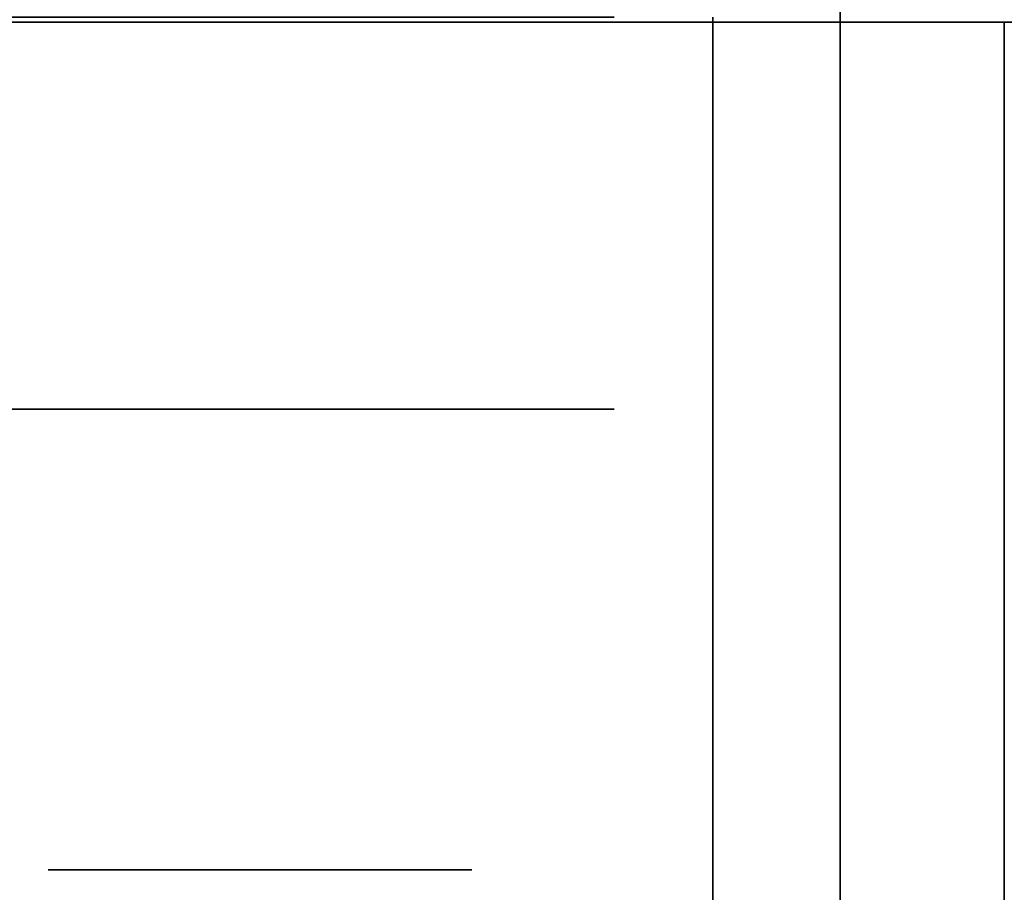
# Model space of a CAD drawing. Extents: x -1299 to -1246.9, y 2743.7 to 2747.9.
# Tile 202 of 256: x -1265.0293 to -1264.9921, y 2746.6876 to 2746.7205. Entities that reach past the tile are written whole.
import ezdxf

# ---------------------------------------------------------------- set-up
doc = ezdxf.new("R2010")
doc.units = 0
doc.header["$LTSCALE"] = 150
doc.header["$MEASUREMENT"] = 0
doc.layers.add('3DFACE_BOLT', color=7, linetype='CONTINUOUS')
doc.layers.add('3DFACE_SHAPE', color=7, linetype='CONTINUOUS')

msp = doc.modelspace()

# ---------------------------------------------------------------- linework, layer by layer
at = {"layer": '3DFACE_BOLT', "color": 1}
for points, invisible_edges in [([(-1265.028219, 2746.738449, 0.138), (-1265.027827, 2746.738449, 0.135528), (-1265.028219, 2746.688449, 0.138)], 14), ([(-1265.028219, 2746.688449, 0.138), (-1265.027827, 2746.738449, 0.135528), (-1265.027827, 2746.688449, 0.135528)], 3), ([(-1265.027827, 2746.738449, 0.140472), (-1265.028219, 2746.738449, 0.138), (-1265.027827, 2746.688449, 0.140472)], 14), ([(-1265.027827, 2746.688449, 0.140472), (-1265.028219, 2746.738449, 0.138), (-1265.028219, 2746.688449, 0.138)], 3), ([(-1265.028219, 2746.738449, 0.068), (-1265.027827, 2746.738449, 0.065528), (-1265.028219, 2746.688449, 0.068)], 14), ([(-1265.028219, 2746.688449, 0.068), (-1265.027827, 2746.738449, 0.065528), (-1265.027827, 2746.688449, 0.065528)], 3), ([(-1265.027827, 2746.738449, 0.070472), (-1265.028219, 2746.738449, 0.068), (-1265.027827, 2746.688449, 0.070472)], 14), ([(-1265.027827, 2746.688449, 0.070472), (-1265.028219, 2746.738449, 0.068), (-1265.028219, 2746.688449, 0.068)], 3), ([(-1265.027827, 2746.738449, 0.135528), (-1265.026691, 2746.738449, 0.133298), (-1265.027827, 2746.688449, 0.135528)], 14), ([(-1265.027827, 2746.688449, 0.135528), (-1265.026691, 2746.738449, 0.133298), (-1265.026691, 2746.688449, 0.133298)], 3), ([(-1265.026691, 2746.738449, 0.142702), (-1265.027827, 2746.738449, 0.140472), (-1265.026691, 2746.688449, 0.142702)], 14), ([(-1265.026691, 2746.688449, 0.142702), (-1265.027827, 2746.738449, 0.140472), (-1265.027827, 2746.688449, 0.140472)], 3), ([(-1265.027827, 2746.738449, 0.065528), (-1265.026691, 2746.738449, 0.063298), (-1265.027827, 2746.688449, 0.065528)], 14), ([(-1265.027827, 2746.688449, 0.065528), (-1265.026691, 2746.738449, 0.063298), (-1265.026691, 2746.688449, 0.063298)], 3), ([(-1265.026691, 2746.738449, 0.072702), (-1265.027827, 2746.738449, 0.070472), (-1265.026691, 2746.688449, 0.072702)], 14), ([(-1265.026691, 2746.688449, 0.072702), (-1265.027827, 2746.738449, 0.070472), (-1265.027827, 2746.688449, 0.070472)], 3), ([(-1265.026691, 2746.738449, 0.133298), (-1265.024921, 2746.738449, 0.131528), (-1265.026691, 2746.688449, 0.133298)], 14), ([(-1265.026691, 2746.688449, 0.133298), (-1265.024921, 2746.738449, 0.131528), (-1265.024921, 2746.688449, 0.131528)], 3), ([(-1265.024921, 2746.738449, 0.144472), (-1265.026691, 2746.738449, 0.142702), (-1265.024921, 2746.688449, 0.144472)], 14), ([(-1265.024921, 2746.688449, 0.144472), (-1265.026691, 2746.738449, 0.142702), (-1265.026691, 2746.688449, 0.142702)], 3), ([(-1265.026691, 2746.738449, 0.063298), (-1265.024921, 2746.738449, 0.061528), (-1265.026691, 2746.688449, 0.063298)], 14), ([(-1265.026691, 2746.688449, 0.063298), (-1265.024921, 2746.738449, 0.061528), (-1265.024921, 2746.688449, 0.061528)], 3), ([(-1265.024921, 2746.738449, 0.074472), (-1265.026691, 2746.738449, 0.072702), (-1265.024921, 2746.688449, 0.074472)], 14), ([(-1265.024921, 2746.688449, 0.074472), (-1265.026691, 2746.738449, 0.072702), (-1265.026691, 2746.688449, 0.072702)], 3), ([(-1265.024921, 2746.738449, 0.131528), (-1265.022691, 2746.738449, 0.130392), (-1265.024921, 2746.688449, 0.131528)], 14), ([(-1265.024921, 2746.688449, 0.131528), (-1265.022691, 2746.738449, 0.130392), (-1265.022691, 2746.688449, 0.130392)], 3), ([(-1265.022691, 2746.738449, 0.145608), (-1265.024921, 2746.738449, 0.144472), (-1265.022691, 2746.688449, 0.145608)], 14), ([(-1265.022691, 2746.688449, 0.145608), (-1265.024921, 2746.738449, 0.144472), (-1265.024921, 2746.688449, 0.144472)], 3), ([(-1265.024921, 2746.738449, 0.061528), (-1265.022691, 2746.738449, 0.060392), (-1265.024921, 2746.688449, 0.061528)], 14), ([(-1265.024921, 2746.688449, 0.061528), (-1265.022691, 2746.738449, 0.060392), (-1265.022691, 2746.688449, 0.060392)], 3), ([(-1265.022691, 2746.738449, 0.075608), (-1265.024921, 2746.738449, 0.074472), (-1265.022691, 2746.688449, 0.075608)], 14), ([(-1265.022691, 2746.688449, 0.075608), (-1265.024921, 2746.738449, 0.074472), (-1265.024921, 2746.688449, 0.074472)], 3), ([(-1265.022691, 2746.738449, 0.130392), (-1265.020219, 2746.738449, 0.13), (-1265.022691, 2746.688449, 0.130392)], 14), ([(-1265.022691, 2746.688449, 0.130392), (-1265.020219, 2746.738449, 0.13), (-1265.020219, 2746.688449, 0.13)], 3), ([(-1265.020219, 2746.738449, 0.146), (-1265.022691, 2746.738449, 0.145608), (-1265.020219, 2746.688449, 0.146)], 14), ([(-1265.020219, 2746.688449, 0.146), (-1265.022691, 2746.738449, 0.145608), (-1265.022691, 2746.688449, 0.145608)], 3), ([(-1265.022691, 2746.738449, 0.060392), (-1265.020219, 2746.738449, 0.06), (-1265.022691, 2746.688449, 0.060392)], 14), ([(-1265.022691, 2746.688449, 0.060392), (-1265.020219, 2746.738449, 0.06), (-1265.020219, 2746.688449, 0.06)], 3), ([(-1265.020219, 2746.738449, 0.076), (-1265.022691, 2746.738449, 0.075608), (-1265.020219, 2746.688449, 0.076)], 14), ([(-1265.020219, 2746.688449, 0.076), (-1265.022691, 2746.738449, 0.075608), (-1265.022691, 2746.688449, 0.075608)], 3), ([(-1265.020219, 2746.738449, 0.13), (-1265.017747, 2746.738449, 0.130392), (-1265.020219, 2746.688449, 0.13)], 14), ([(-1265.020219, 2746.688449, 0.13), (-1265.017747, 2746.738449, 0.130392), (-1265.017747, 2746.688449, 0.130392)], 3), ([(-1265.017747, 2746.738449, 0.145608), (-1265.020219, 2746.738449, 0.146), (-1265.017747, 2746.688449, 0.145608)], 14), ([(-1265.017747, 2746.688449, 0.145608), (-1265.020219, 2746.738449, 0.146), (-1265.020219, 2746.688449, 0.146)], 3), ([(-1265.020219, 2746.738449, 0.06), (-1265.017747, 2746.738449, 0.060392), (-1265.020219, 2746.688449, 0.06)], 14), ([(-1265.020219, 2746.688449, 0.06), (-1265.017747, 2746.738449, 0.060392), (-1265.017747, 2746.688449, 0.060392)], 3), ([(-1265.017747, 2746.738449, 0.075608), (-1265.020219, 2746.738449, 0.076), (-1265.017747, 2746.688449, 0.075608)], 14), ([(-1265.017747, 2746.688449, 0.075608), (-1265.020219, 2746.738449, 0.076), (-1265.020219, 2746.688449, 0.076)], 3), ([(-1265.017747, 2746.738449, 0.130392), (-1265.015516, 2746.738449, 0.131528), (-1265.017747, 2746.688449, 0.130392)], 14), ([(-1265.017747, 2746.688449, 0.130392), (-1265.015516, 2746.738449, 0.131528), (-1265.015516, 2746.688449, 0.131528)], 3), ([(-1265.015516, 2746.738449, 0.144472), (-1265.017747, 2746.738449, 0.145608), (-1265.015516, 2746.688449, 0.144472)], 14), ([(-1265.015516, 2746.688449, 0.144472), (-1265.017747, 2746.738449, 0.145608), (-1265.017747, 2746.688449, 0.145608)], 3), ([(-1265.017747, 2746.738449, 0.060392), (-1265.015516, 2746.738449, 0.061528), (-1265.017747, 2746.688449, 0.060392)], 14), ([(-1265.017747, 2746.688449, 0.060392), (-1265.015516, 2746.738449, 0.061528), (-1265.015516, 2746.688449, 0.061528)], 3), ([(-1265.015516, 2746.738449, 0.074472), (-1265.017747, 2746.738449, 0.075608), (-1265.015516, 2746.688449, 0.074472)], 14), ([(-1265.015516, 2746.688449, 0.074472), (-1265.017747, 2746.738449, 0.075608), (-1265.017747, 2746.688449, 0.075608)], 3), ([(-1265.015516, 2746.738449, 0.131528), (-1265.013747, 2746.738449, 0.133298), (-1265.015516, 2746.688449, 0.131528)], 14), ([(-1265.015516, 2746.688449, 0.131528), (-1265.013747, 2746.738449, 0.133298), (-1265.013747, 2746.688449, 0.133298)], 3), ([(-1265.013747, 2746.738449, 0.142702), (-1265.015516, 2746.738449, 0.144472), (-1265.013747, 2746.688449, 0.142702)], 14), ([(-1265.013747, 2746.688449, 0.142702), (-1265.015516, 2746.738449, 0.144472), (-1265.015516, 2746.688449, 0.144472)], 3), ([(-1265.015516, 2746.738449, 0.061528), (-1265.013747, 2746.738449, 0.063298), (-1265.015516, 2746.688449, 0.061528)], 14), ([(-1265.015516, 2746.688449, 0.061528), (-1265.013747, 2746.738449, 0.063298), (-1265.013747, 2746.688449, 0.063298)], 3), ([(-1265.013747, 2746.738449, 0.072702), (-1265.015516, 2746.738449, 0.074472), (-1265.013747, 2746.688449, 0.072702)], 14), ([(-1265.013747, 2746.688449, 0.072702), (-1265.015516, 2746.738449, 0.074472), (-1265.015516, 2746.688449, 0.074472)], 3), ([(-1265.013747, 2746.738449, 0.133298), (-1265.01261, 2746.738449, 0.135528), (-1265.013747, 2746.688449, 0.133298)], 14), ([(-1265.013747, 2746.688449, 0.133298), (-1265.01261, 2746.738449, 0.135528), (-1265.01261, 2746.688449, 0.135528)], 3), ([(-1265.01261, 2746.738449, 0.140472), (-1265.013747, 2746.738449, 0.142702), (-1265.01261, 2746.688449, 0.140472)], 14), ([(-1265.01261, 2746.688449, 0.140472), (-1265.013747, 2746.738449, 0.142702), (-1265.013747, 2746.688449, 0.142702)], 3), ([(-1265.013747, 2746.738449, 0.063298), (-1265.01261, 2746.738449, 0.065528), (-1265.013747, 2746.688449, 0.063298)], 14), ([(-1265.013747, 2746.688449, 0.063298), (-1265.01261, 2746.738449, 0.065528), (-1265.01261, 2746.688449, 0.065528)], 3), ([(-1265.01261, 2746.738449, 0.070472), (-1265.013747, 2746.738449, 0.072702), (-1265.01261, 2746.688449, 0.070472)], 14), ([(-1265.01261, 2746.688449, 0.070472), (-1265.013747, 2746.738449, 0.072702), (-1265.013747, 2746.688449, 0.072702)], 3), ([(-1265.01261, 2746.738449, 0.135528), (-1265.012219, 2746.738449, 0.138), (-1265.01261, 2746.688449, 0.135528)], 14), ([(-1265.01261, 2746.688449, 0.135528), (-1265.012219, 2746.738449, 0.138), (-1265.012219, 2746.688449, 0.138)], 3), ([(-1265.012219, 2746.738449, 0.138), (-1265.01261, 2746.738449, 0.140472), (-1265.012219, 2746.688449, 0.138)], 14), ([(-1265.012219, 2746.688449, 0.138), (-1265.01261, 2746.738449, 0.140472), (-1265.01261, 2746.688449, 0.140472)], 3), ([(-1265.01261, 2746.738449, 0.065528), (-1265.012219, 2746.738449, 0.068), (-1265.01261, 2746.688449, 0.065528)], 14), ([(-1265.01261, 2746.688449, 0.065528), (-1265.012219, 2746.738449, 0.068), (-1265.012219, 2746.688449, 0.068)], 3), ([(-1265.012219, 2746.738449, 0.068), (-1265.01261, 2746.738449, 0.070472), (-1265.012219, 2746.688449, 0.068)], 14), ([(-1265.012219, 2746.688449, 0.068), (-1265.01261, 2746.738449, 0.070472), (-1265.01261, 2746.688449, 0.070472)], 3), ([(-1265.033594, 2746.720649, 0.138), (-1265.026906, 2746.720649, 0.126417), (-1265.033594, 2746.705849, 0.138)], 14), ([(-1265.033594, 2746.705849, 0.138), (-1265.026906, 2746.720649, 0.126417), (-1265.026906, 2746.705849, 0.126417)], 3), ([(-1265.026906, 2746.720649, 0.149583), (-1265.033594, 2746.720649, 0.138), (-1265.026906, 2746.705849, 0.149583)], 14), ([(-1265.026906, 2746.705849, 0.149583), (-1265.033594, 2746.720649, 0.138), (-1265.033594, 2746.705849, 0.138)], 3), ([(-1265.033594, 2746.720649, 0.068), (-1265.026906, 2746.720649, 0.056417), (-1265.033594, 2746.705849, 0.068)], 14), ([(-1265.033594, 2746.705849, 0.068), (-1265.026906, 2746.720649, 0.056417), (-1265.026906, 2746.705849, 0.056417)], 3), ([(-1265.026906, 2746.720649, 0.079583), (-1265.033594, 2746.720649, 0.068), (-1265.026906, 2746.705849, 0.079583)], 14), ([(-1265.026906, 2746.705849, 0.079583), (-1265.033594, 2746.720649, 0.068), (-1265.033594, 2746.705849, 0.068)], 3), ([(-1265.026906, 2746.720649, 0.126417), (-1265.013531, 2746.720649, 0.126417), (-1265.026906, 2746.705849, 0.126417)], 14), ([(-1265.026906, 2746.705849, 0.126417), (-1265.013531, 2746.720649, 0.126417), (-1265.013531, 2746.705849, 0.126417)], 3), ([(-1265.013531, 2746.720649, 0.149583), (-1265.026906, 2746.720649, 0.149583), (-1265.013531, 2746.705849, 0.149583)], 14), ([(-1265.013531, 2746.705849, 0.149583), (-1265.026906, 2746.720649, 0.149583), (-1265.026906, 2746.705849, 0.149583)], 3), ([(-1265.026906, 2746.720649, 0.056417), (-1265.013531, 2746.720649, 0.056417), (-1265.026906, 2746.705849, 0.056417)], 14), ([(-1265.026906, 2746.705849, 0.056417), (-1265.013531, 2746.720649, 0.056417), (-1265.013531, 2746.705849, 0.056417)], 3), ([(-1265.013531, 2746.720649, 0.079583), (-1265.026906, 2746.720649, 0.079583), (-1265.013531, 2746.705849, 0.079583)], 14), ([(-1265.013531, 2746.705849, 0.079583), (-1265.026906, 2746.720649, 0.079583), (-1265.026906, 2746.705849, 0.079583)], 3), ([(-1265.013531, 2746.720649, 0.126417), (-1265.006844, 2746.720649, 0.138), (-1265.013531, 2746.705849, 0.126417)], 14), ([(-1265.013531, 2746.705849, 0.126417), (-1265.006844, 2746.720649, 0.138), (-1265.006844, 2746.705849, 0.138)], 3), ([(-1265.006844, 2746.720649, 0.138), (-1265.013531, 2746.720649, 0.149583), (-1265.006844, 2746.705849, 0.138)], 14), ([(-1265.006844, 2746.705849, 0.138), (-1265.013531, 2746.720649, 0.149583), (-1265.013531, 2746.705849, 0.149583)], 3), ([(-1265.013531, 2746.720649, 0.056417), (-1265.006844, 2746.720649, 0.068), (-1265.013531, 2746.705849, 0.056417)], 14), ([(-1265.013531, 2746.705849, 0.056417), (-1265.006844, 2746.720649, 0.068), (-1265.006844, 2746.705849, 0.068)], 3), ([(-1265.006844, 2746.720649, 0.068), (-1265.013531, 2746.720649, 0.079583), (-1265.006844, 2746.705849, 0.068)], 14), ([(-1265.006844, 2746.705849, 0.068), (-1265.013531, 2746.720649, 0.079583), (-1265.013531, 2746.705849, 0.079583)], 3), ([(-1265.033594, 2746.705849, 0.138), (-1265.026906, 2746.705849, 0.126417), (-1265.026906, 2746.705849, 0.149583)], 2), ([(-1265.033594, 2746.705849, 0.068), (-1265.026906, 2746.705849, 0.056417), (-1265.026906, 2746.705849, 0.079583)], 2), ([(-1265.026906, 2746.705849, 0.126417), (-1265.013531, 2746.705849, 0.126417), (-1265.026906, 2746.705849, 0.149583)], 14), ([(-1265.026906, 2746.705849, 0.149583), (-1265.013531, 2746.705849, 0.126417), (-1265.013531, 2746.705849, 0.149583)], 3), ([(-1265.026906, 2746.705849, 0.056417), (-1265.013531, 2746.705849, 0.056417), (-1265.026906, 2746.705849, 0.079583)], 14), ([(-1265.026906, 2746.705849, 0.079583), (-1265.013531, 2746.705849, 0.056417), (-1265.013531, 2746.705849, 0.079583)], 3), ([(-1265.013531, 2746.705849, 0.126417), (-1265.006844, 2746.705849, 0.138), (-1265.013531, 2746.705849, 0.149583)], 12), ([(-1265.013531, 2746.705849, 0.056417), (-1265.006844, 2746.705849, 0.068), (-1265.013531, 2746.705849, 0.079583)], 12), ([(-1265.028219, 2746.688449, 0.138), (-1265.027827, 2746.688449, 0.135528), (-1265.027827, 2746.688449, 0.140472)], 2), ([(-1265.028219, 2746.688449, 0.068), (-1265.027827, 2746.688449, 0.065528), (-1265.027827, 2746.688449, 0.070472)], 2), ([(-1265.027827, 2746.688449, 0.135528), (-1265.026691, 2746.688449, 0.133298), (-1265.027827, 2746.688449, 0.140472)], 14), ([(-1265.027827, 2746.688449, 0.140472), (-1265.026691, 2746.688449, 0.133298), (-1265.026691, 2746.688449, 0.142702)], 3), ([(-1265.027827, 2746.688449, 0.065528), (-1265.026691, 2746.688449, 0.063298), (-1265.027827, 2746.688449, 0.070472)], 14), ([(-1265.027827, 2746.688449, 0.070472), (-1265.026691, 2746.688449, 0.063298), (-1265.026691, 2746.688449, 0.072702)], 3), ([(-1265.026691, 2746.688449, 0.133298), (-1265.024921, 2746.688449, 0.131528), (-1265.026691, 2746.688449, 0.142702)], 14), ([(-1265.026691, 2746.688449, 0.142702), (-1265.024921, 2746.688449, 0.131528), (-1265.024921, 2746.688449, 0.144472)], 3), ([(-1265.026691, 2746.688449, 0.063298), (-1265.024921, 2746.688449, 0.061528), (-1265.026691, 2746.688449, 0.072702)], 14), ([(-1265.026691, 2746.688449, 0.072702), (-1265.024921, 2746.688449, 0.061528), (-1265.024921, 2746.688449, 0.074472)], 3), ([(-1265.024921, 2746.688449, 0.131528), (-1265.022691, 2746.688449, 0.130392), (-1265.024921, 2746.688449, 0.144472)], 14), ([(-1265.024921, 2746.688449, 0.144472), (-1265.022691, 2746.688449, 0.130392), (-1265.022691, 2746.688449, 0.145608)], 3), ([(-1265.024921, 2746.688449, 0.061528), (-1265.022691, 2746.688449, 0.060392), (-1265.024921, 2746.688449, 0.074472)], 14), ([(-1265.024921, 2746.688449, 0.074472), (-1265.022691, 2746.688449, 0.060392), (-1265.022691, 2746.688449, 0.075608)], 3), ([(-1265.022691, 2746.688449, 0.130392), (-1265.020219, 2746.688449, 0.13), (-1265.022691, 2746.688449, 0.145608)], 14), ([(-1265.022691, 2746.688449, 0.145608), (-1265.020219, 2746.688449, 0.13), (-1265.020219, 2746.688449, 0.146)], 3), ([(-1265.022691, 2746.688449, 0.060392), (-1265.020219, 2746.688449, 0.06), (-1265.022691, 2746.688449, 0.075608)], 14), ([(-1265.022691, 2746.688449, 0.075608), (-1265.020219, 2746.688449, 0.06), (-1265.020219, 2746.688449, 0.076)], 3), ([(-1265.020219, 2746.688449, 0.13), (-1265.017747, 2746.688449, 0.130392), (-1265.020219, 2746.688449, 0.146)], 14), ([(-1265.020219, 2746.688449, 0.146), (-1265.017747, 2746.688449, 0.130392), (-1265.017747, 2746.688449, 0.145608)], 3), ([(-1265.020219, 2746.688449, 0.06), (-1265.017747, 2746.688449, 0.060392), (-1265.020219, 2746.688449, 0.076)], 14), ([(-1265.020219, 2746.688449, 0.076), (-1265.017747, 2746.688449, 0.060392), (-1265.017747, 2746.688449, 0.075608)], 3), ([(-1265.017747, 2746.688449, 0.130392), (-1265.015516, 2746.688449, 0.131528), (-1265.017747, 2746.688449, 0.145608)], 14), ([(-1265.017747, 2746.688449, 0.145608), (-1265.015516, 2746.688449, 0.131528), (-1265.015516, 2746.688449, 0.144472)], 3), ([(-1265.017747, 2746.688449, 0.060392), (-1265.015516, 2746.688449, 0.061528), (-1265.017747, 2746.688449, 0.075608)], 14), ([(-1265.017747, 2746.688449, 0.075608), (-1265.015516, 2746.688449, 0.061528), (-1265.015516, 2746.688449, 0.074472)], 3), ([(-1265.015516, 2746.688449, 0.131528), (-1265.013747, 2746.688449, 0.133298), (-1265.015516, 2746.688449, 0.144472)], 14), ([(-1265.015516, 2746.688449, 0.144472), (-1265.013747, 2746.688449, 0.133298), (-1265.013747, 2746.688449, 0.142702)], 3), ([(-1265.015516, 2746.688449, 0.061528), (-1265.013747, 2746.688449, 0.063298), (-1265.015516, 2746.688449, 0.074472)], 14), ([(-1265.015516, 2746.688449, 0.074472), (-1265.013747, 2746.688449, 0.063298), (-1265.013747, 2746.688449, 0.072702)], 3), ([(-1265.013747, 2746.688449, 0.133298), (-1265.01261, 2746.688449, 0.135528), (-1265.013747, 2746.688449, 0.142702)], 14), ([(-1265.013747, 2746.688449, 0.142702), (-1265.01261, 2746.688449, 0.135528), (-1265.01261, 2746.688449, 0.140472)], 3), ([(-1265.013747, 2746.688449, 0.063298), (-1265.01261, 2746.688449, 0.065528), (-1265.013747, 2746.688449, 0.072702)], 14), ([(-1265.013747, 2746.688449, 0.072702), (-1265.01261, 2746.688449, 0.065528), (-1265.01261, 2746.688449, 0.070472)], 3), ([(-1265.01261, 2746.688449, 0.135528), (-1265.012219, 2746.688449, 0.138), (-1265.01261, 2746.688449, 0.140472)], 12), ([(-1265.01261, 2746.688449, 0.065528), (-1265.012219, 2746.688449, 0.068), (-1265.01261, 2746.688449, 0.070472)], 12)]:
    msp.add_3dface(points, dxfattribs=dict(at, invisible_edges=invisible_edges))
at = {"layer": '3DFACE_SHAPE', "color": 13}
for points, invisible_edges in [([(-1264.998319, 2746.674449, 0.033), (-1265.003119, 2746.720649, 0.033), (-1264.998319, 2746.725449, 0.033)], 3), ([(-1265.003119, 2746.720649, 0.173), (-1264.998319, 2746.674449, 0.173), (-1264.998319, 2746.725449, 0.173)], 13), ([(-1264.998319, 2746.708949, 0.068), (-1264.998319, 2746.706459, 0.06199), (-1264.998319, 2746.725449, 0.068)], 14), ([(-1264.998319, 2746.706459, 0.06199), (-1264.998319, 2746.700449, 0.0595), (-1264.998319, 2746.725449, 0.068)], 14), ([(-1264.998319, 2746.725449, 0.068), (-1264.998319, 2746.700449, 0.0595), (-1264.998319, 2746.725449, 0.033)], 15), ([(-1264.998319, 2746.700449, 0.0595), (-1264.998319, 2746.694438, 0.06199), (-1264.998319, 2746.725449, 0.033)], 14), ([(-1264.998319, 2746.725449, 0.033), (-1264.998319, 2746.694438, 0.06199), (-1264.998319, 2746.674449, 0.033)], 3), ([(-1264.998319, 2746.674449, 0.173), (-1264.998319, 2746.706459, 0.14401), (-1264.998319, 2746.725449, 0.173)], 3), ([(-1264.998319, 2746.725449, 0.173), (-1264.998319, 2746.706459, 0.14401), (-1264.998319, 2746.725449, 0.138)], 3), ([(-1264.998319, 2746.706459, 0.14401), (-1264.998319, 2746.708949, 0.138), (-1264.998319, 2746.725449, 0.138)], 14), ([(-1264.998319, 2746.708949, 0.068), (-1264.998319, 2746.725449, 0.068), (-1264.998319, 2746.706459, 0.13199)], 15), ([(-1264.998319, 2746.706459, 0.13199), (-1264.998319, 2746.725449, 0.068), (-1264.998319, 2746.708949, 0.138)], 3), ([(-1264.998319, 2746.725449, 0.068), (-1264.998319, 2746.725449, 0.138), (-1264.998319, 2746.708949, 0.138)], 14), ([(-1265.003119, 2746.700449, 0.033), (-1265.003119, 2746.706459, 0.06199), (-1265.003119, 2746.720649, 0.033)], 15), ([(-1265.003119, 2746.706459, 0.06199), (-1265.003119, 2746.708949, 0.068), (-1265.003119, 2746.720649, 0.033)], 14), ([(-1265.003119, 2746.720649, 0.033), (-1265.003119, 2746.708949, 0.068), (-1265.003119, 2746.720649, 0.173)], 3), ([(-1265.003119, 2746.708949, 0.068), (-1265.003119, 2746.706459, 0.07401), (-1265.003119, 2746.720649, 0.173)], 14), ([(-1265.003119, 2746.708949, 0.138), (-1265.003119, 2746.720649, 0.173), (-1265.003119, 2746.706459, 0.07401)], 15), ([(-1265.003119, 2746.708949, 0.138), (-1265.003119, 2746.706459, 0.14401), (-1265.003119, 2746.720649, 0.173)], 14), ([(-1265.003119, 2746.706459, 0.14401), (-1265.003119, 2746.700449, 0.1465), (-1265.003119, 2746.720649, 0.173)], 14), ([(-1265.003119, 2746.720649, 0.173), (-1265.003119, 2746.700449, 0.1465), (-1265.003119, 2746.694438, 0.14401)], 13), ([(-1265.003119, 2746.720649, 0.173), (-1265.003119, 2746.694438, 0.14401), (-1265.003119, 2746.674449, 0.173)], 3), ([(-1265.003119, 2746.700449, 0.033), (-1265.003119, 2746.720649, 0.033), (-1264.998319, 2746.674449, 0.033)], 14), ([(-1265.003119, 2746.720649, 0.173), (-1265.003119, 2746.674449, 0.173), (-1264.998319, 2746.674449, 0.173)], 12), ([(-1265.046219, 2746.720449, 0.198), (-1265.046219, 2746.720449, 0.206), (-1264.998319, 2746.720449, 0.198)], 2), ([(-1265.046219, 2746.720449, 0.206), (-1264.944219, 2746.720449, 0.206), (-1264.998319, 2746.720449, 0.198)], 14), ([(-1265.046219, 2746.720449, 0.008), (-1264.998319, 2746.720449, 0.008), (-1265.046219, 2746.720449)], 2), ([(-1264.998319, 2746.720449, 0.008), (-1264.992119, 2746.720449, 0.008), (-1265.046219, 2746.720449)], 15), ([(-1265.046219, 2746.720449), (-1264.992119, 2746.720449, 0.008), (-1264.944219, 2746.720449)], 3), ([(-1265.046219, 2744.946449), (-1265.046219, 2746.720449), (-1264.944219, 2744.946449)], 2), ([(-1265.046219, 2746.720449), (-1264.944219, 2746.720449), (-1264.944219, 2744.946449)], 12), ([(-1264.998319, 2744.946449, 0.008), (-1264.998319, 2746.720449, 0.008), (-1265.046219, 2744.946449, 0.008)], 2), ([(-1264.998319, 2746.720449, 0.008), (-1265.046219, 2746.720449, 0.008), (-1265.046219, 2744.946449, 0.008)], 12), ([(-1265.046219, 2744.946449, 0.198), (-1265.046219, 2746.720449, 0.198), (-1264.998319, 2744.946449, 0.198)], 2), ([(-1265.046219, 2746.720449, 0.198), (-1264.998319, 2746.720449, 0.198), (-1264.998319, 2744.946449, 0.198)], 12), ([(-1264.944219, 2744.946449, 0.206), (-1264.944219, 2746.720449, 0.206), (-1265.046219, 2744.946449, 0.206)], 2), ([(-1264.944219, 2746.720449, 0.206), (-1265.046219, 2746.720449, 0.206), (-1265.046219, 2744.946449, 0.206)], 12), ([(-1264.998319, 2744.946449, 0.008), (-1264.998319, 2746.700449, 0.0595), (-1264.998319, 2746.720449, 0.008)], 3), ([(-1264.998319, 2746.700449, 0.0595), (-1264.998319, 2746.706459, 0.06199), (-1264.998319, 2746.720449, 0.008)], 14), ([(-1264.998319, 2746.720449, 0.008), (-1264.998319, 2746.706459, 0.06199), (-1264.998319, 2746.708949, 0.068)], 13), ([(-1264.998319, 2746.720449, 0.008), (-1264.998319, 2746.708949, 0.068), (-1264.998319, 2746.720449, 0.198)], 3), ([(-1264.998319, 2746.708949, 0.068), (-1264.998319, 2746.706459, 0.07401), (-1264.998319, 2746.720449, 0.198)], 14), ([(-1264.998319, 2746.708949, 0.138), (-1264.998319, 2746.720449, 0.198), (-1264.998319, 2746.706459, 0.07401)], 15), ([(-1264.998319, 2746.708949, 0.138), (-1264.998319, 2746.706459, 0.14401), (-1264.998319, 2746.720449, 0.198)], 14), ([(-1264.998319, 2746.706459, 0.14401), (-1264.998319, 2746.700449, 0.1465), (-1264.998319, 2746.720449, 0.198)], 14), ([(-1264.998319, 2744.966449, 0.1465), (-1264.998319, 2746.720449, 0.198), (-1264.998319, 2746.700449, 0.1465)], 15), ([(-1264.998319, 2746.720449, 0.198), (-1264.998319, 2744.966449, 0.1465), (-1264.998319, 2744.946449, 0.198)], 3), ([(-1264.998319, 2746.720449, 0.198), (-1264.944219, 2746.720449, 0.206), (-1264.992119, 2746.720449, 0.198)], 15), ([(-1264.998319, 2746.720449, 0.008), (-1264.998319, 2746.720449, 0.198), (-1264.992119, 2746.720449, 0.008)], 14), ([(-1264.998319, 2746.720449, 0.198), (-1264.992119, 2746.720449, 0.198), (-1264.992119, 2746.720449, 0.008)], 13), ([(-1264.992119, 2744.946449, 0.198), (-1264.992119, 2746.700449, 0.1465), (-1264.992119, 2746.720449, 0.198)], 3), ([(-1264.992119, 2746.700449, 0.1465), (-1264.992119, 2746.706459, 0.14401), (-1264.992119, 2746.720449, 0.198)], 14), ([(-1264.992119, 2746.706459, 0.13199), (-1264.992119, 2746.720449, 0.008), (-1264.992119, 2746.708949, 0.138)], 3), ([(-1264.992119, 2746.720449, 0.008), (-1264.992119, 2746.720449, 0.198), (-1264.992119, 2746.708949, 0.138)], 14), ([(-1264.992119, 2746.708949, 0.138), (-1264.992119, 2746.720449, 0.198), (-1264.992119, 2746.706459, 0.14401)], 3), ([(-1264.992119, 2746.708949, 0.068), (-1264.992119, 2746.720449, 0.008), (-1264.992119, 2746.706459, 0.13199)], 15), ([(-1264.992119, 2746.708949, 0.068), (-1264.992119, 2746.706459, 0.06199), (-1264.992119, 2746.720449, 0.008)], 14), ([(-1264.992119, 2746.720449, 0.008), (-1264.992119, 2746.706459, 0.06199), (-1264.992119, 2746.700449, 0.008)], 3), ([(-1264.944219, 2746.720449, 0.206), (-1264.944219, 2746.720449, 0.198), (-1264.992119, 2746.720449, 0.198)], 12), ([(-1264.992119, 2746.720449, 0.008), (-1264.944219, 2746.720449, 0.008), (-1264.944219, 2746.720449)], 12), ([(-1264.992119, 2744.946449, 0.198), (-1264.992119, 2746.720449, 0.198), (-1264.944219, 2744.946449, 0.198)], 2), ([(-1264.992119, 2746.720449, 0.198), (-1264.944219, 2746.720449, 0.198), (-1264.944219, 2744.946449, 0.198)], 12), ([(-1264.992119, 2746.720449, 0.008), (-1264.992119, 2746.700449, 0.008), (-1264.944219, 2746.720449, 0.008)], 2), ([(-1264.992119, 2746.700449, 0.008), (-1264.992119, 2744.966449, 0.008), (-1264.944219, 2746.720449, 0.008)], 14), ([(-1264.944219, 2746.720449, 0.008), (-1264.992119, 2744.966449, 0.008), (-1264.944219, 2744.946449, 0.008)], 3), ([(-1265.003119, 2746.706459, 0.13199), (-1265.003119, 2746.708949, 0.138), (-1265.003119, 2746.700449, 0.0765)], 14), ([(-1265.003119, 2746.700449, 0.0765), (-1265.003119, 2746.708949, 0.138), (-1265.003119, 2746.706459, 0.07401)], 15), ([(-1265.003119, 2746.706459, 0.13199), (-1264.998319, 2746.706459, 0.13199), (-1265.003119, 2746.708949, 0.138)], 3), ([(-1264.998319, 2746.706459, 0.13199), (-1264.998319, 2746.708949, 0.138), (-1265.003119, 2746.708949, 0.138)], 14), ([(-1265.003119, 2746.708949, 0.138), (-1264.998319, 2746.708949, 0.138), (-1265.003119, 2746.706459, 0.14401)], 3), ([(-1264.998319, 2746.708949, 0.138), (-1264.998319, 2746.706459, 0.14401), (-1265.003119, 2746.706459, 0.14401)], 14), ([(-1265.003119, 2746.706459, 0.06199), (-1264.998319, 2746.706459, 0.06199), (-1265.003119, 2746.708949, 0.068)], 3), ([(-1264.998319, 2746.706459, 0.06199), (-1264.998319, 2746.708949, 0.068), (-1265.003119, 2746.708949, 0.068)], 14), ([(-1265.003119, 2746.708949, 0.068), (-1264.998319, 2746.708949, 0.068), (-1265.003119, 2746.706459, 0.07401)], 3), ([(-1264.998319, 2746.708949, 0.068), (-1264.998319, 2746.706459, 0.07401), (-1265.003119, 2746.706459, 0.07401)], 14), ([(-1264.998319, 2746.706459, 0.07401), (-1264.998319, 2746.708949, 0.068), (-1264.998319, 2746.706459, 0.13199)], 14), ([(-1264.998319, 2746.708949, 0.138), (-1264.992119, 2746.708949, 0.138), (-1264.998319, 2746.706459, 0.14401)], 3), ([(-1264.992119, 2746.708949, 0.138), (-1264.992119, 2746.706459, 0.14401), (-1264.998319, 2746.706459, 0.14401)], 14), ([(-1264.998319, 2746.706459, 0.13199), (-1264.992119, 2746.706459, 0.13199), (-1264.998319, 2746.708949, 0.138)], 3), ([(-1264.992119, 2746.706459, 0.13199), (-1264.992119, 2746.708949, 0.138), (-1264.998319, 2746.708949, 0.138)], 14), ([(-1264.998319, 2746.706459, 0.06199), (-1264.992119, 2746.706459, 0.06199), (-1264.998319, 2746.708949, 0.068)], 3), ([(-1264.992119, 2746.706459, 0.06199), (-1264.992119, 2746.708949, 0.068), (-1264.998319, 2746.708949, 0.068)], 14), ([(-1264.998319, 2746.708949, 0.068), (-1264.992119, 2746.708949, 0.068), (-1264.998319, 2746.706459, 0.07401)], 3), ([(-1264.992119, 2746.708949, 0.068), (-1264.992119, 2746.706459, 0.07401), (-1264.998319, 2746.706459, 0.07401)], 14), ([(-1264.998319, 2746.706459, 0.13199), (-1264.998319, 2746.708949, 0.138), (-1264.998319, 2746.700449, 0.0765)], 14), ([(-1264.998319, 2746.700449, 0.0765), (-1264.998319, 2746.708949, 0.138), (-1264.998319, 2746.706459, 0.07401)], 3), ([(-1264.992119, 2746.706459, 0.07401), (-1264.992119, 2746.708949, 0.068), (-1264.992119, 2746.700449, 0.1295)], 14), ([(-1264.992119, 2746.700449, 0.1295), (-1264.992119, 2746.708949, 0.068), (-1264.992119, 2746.706459, 0.13199)], 15), ([(-1265.003119, 2746.700449, 0.0595), (-1265.003119, 2746.706459, 0.06199), (-1265.003119, 2746.700449, 0.033)], 14), ([(-1265.003119, 2746.700449, 0.1295), (-1265.003119, 2746.706459, 0.13199), (-1265.003119, 2746.700449, 0.0765)], 14), ([(-1265.003119, 2746.706459, 0.14401), (-1264.998319, 2746.706459, 0.14401), (-1265.003119, 2746.700449, 0.1465)], 3), ([(-1264.998319, 2746.706459, 0.14401), (-1264.998319, 2746.700449, 0.1465), (-1265.003119, 2746.700449, 0.1465)], 14), ([(-1265.003119, 2746.700449, 0.1295), (-1264.998319, 2746.700449, 0.1295), (-1265.003119, 2746.706459, 0.13199)], 3), ([(-1264.998319, 2746.700449, 0.1295), (-1264.998319, 2746.706459, 0.13199), (-1265.003119, 2746.706459, 0.13199)], 14), ([(-1265.003119, 2746.706459, 0.07401), (-1264.998319, 2746.706459, 0.07401), (-1265.003119, 2746.700449, 0.0765)], 3), ([(-1264.998319, 2746.706459, 0.07401), (-1264.998319, 2746.700449, 0.0765), (-1265.003119, 2746.700449, 0.0765)], 14), ([(-1265.003119, 2746.700449, 0.0595), (-1264.998319, 2746.700449, 0.0595), (-1265.003119, 2746.706459, 0.06199)], 3), ([(-1264.998319, 2746.700449, 0.0595), (-1264.998319, 2746.706459, 0.06199), (-1265.003119, 2746.706459, 0.06199)], 14), ([(-1264.998319, 2746.674449, 0.173), (-1264.998319, 2746.700449, 0.1465), (-1264.998319, 2746.706459, 0.14401)], 13), ([(-1264.998319, 2746.706459, 0.13199), (-1264.998319, 2746.700449, 0.1295), (-1264.998319, 2746.706459, 0.07401)], 14), ([(-1264.998319, 2746.700449, 0.1295), (-1264.998319, 2746.700449, 0.0765), (-1264.998319, 2746.706459, 0.07401)], 13), ([(-1264.998319, 2746.706459, 0.14401), (-1264.992119, 2746.706459, 0.14401), (-1264.998319, 2746.700449, 0.1465)], 3), ([(-1264.992119, 2746.706459, 0.14401), (-1264.992119, 2746.700449, 0.1465), (-1264.998319, 2746.700449, 0.1465)], 14), ([(-1264.998319, 2746.700449, 0.1295), (-1264.992119, 2746.700449, 0.1295), (-1264.998319, 2746.706459, 0.13199)], 3), ([(-1264.992119, 2746.700449, 0.1295), (-1264.992119, 2746.706459, 0.13199), (-1264.998319, 2746.706459, 0.13199)], 14), ([(-1264.998319, 2746.700449, 0.0595), (-1264.992119, 2746.700449, 0.0595), (-1264.998319, 2746.706459, 0.06199)], 3), ([(-1264.992119, 2746.700449, 0.0595), (-1264.992119, 2746.706459, 0.06199), (-1264.998319, 2746.706459, 0.06199)], 14), ([(-1264.998319, 2746.706459, 0.07401), (-1264.992119, 2746.706459, 0.07401), (-1264.998319, 2746.700449, 0.0765)], 3), ([(-1264.992119, 2746.706459, 0.07401), (-1264.992119, 2746.700449, 0.0765), (-1264.998319, 2746.700449, 0.0765)], 14), ([(-1264.998319, 2746.700449, 0.1295), (-1264.998319, 2746.706459, 0.13199), (-1264.998319, 2746.700449, 0.0765)], 14), ([(-1264.992119, 2746.700449, 0.0765), (-1264.992119, 2746.706459, 0.07401), (-1264.992119, 2746.700449, 0.1295)], 14), ([(-1264.992119, 2746.706459, 0.06199), (-1264.992119, 2746.700449, 0.0595), (-1264.992119, 2746.700449, 0.008)], 14), ([(-1265.003119, 2746.674449, 0.033), (-1265.003119, 2746.694438, 0.06199), (-1265.003119, 2746.700449, 0.033)], 3), ([(-1265.003119, 2746.694438, 0.06199), (-1265.003119, 2746.700449, 0.0595), (-1265.003119, 2746.700449, 0.033)], 14), ([(-1265.003119, 2746.694438, 0.13199), (-1265.003119, 2746.700449, 0.1295), (-1265.003119, 2746.694438, 0.07401)], 14), ([(-1265.003119, 2746.700449, 0.1295), (-1265.003119, 2746.700449, 0.0765), (-1265.003119, 2746.694438, 0.07401)], 13), ([(-1265.003119, 2746.700449, 0.1465), (-1264.998319, 2746.700449, 0.1465), (-1265.003119, 2746.694438, 0.14401)], 3), ([(-1264.998319, 2746.700449, 0.1465), (-1264.998319, 2746.694438, 0.14401), (-1265.003119, 2746.694438, 0.14401)], 14), ([(-1265.003119, 2746.694438, 0.13199), (-1264.998319, 2746.694438, 0.13199), (-1265.003119, 2746.700449, 0.1295)], 3), ([(-1264.998319, 2746.694438, 0.13199), (-1264.998319, 2746.700449, 0.1295), (-1265.003119, 2746.700449, 0.1295)], 14), ([(-1265.003119, 2746.700449, 0.0765), (-1264.998319, 2746.700449, 0.0765), (-1265.003119, 2746.694438, 0.07401)], 3), ([(-1264.998319, 2746.700449, 0.0765), (-1264.998319, 2746.694438, 0.07401), (-1265.003119, 2746.694438, 0.07401)], 14), ([(-1265.003119, 2746.694438, 0.06199), (-1264.998319, 2746.694438, 0.06199), (-1265.003119, 2746.700449, 0.0595)], 3), ([(-1264.998319, 2746.694438, 0.06199), (-1264.998319, 2746.700449, 0.0595), (-1265.003119, 2746.700449, 0.0595)], 14), ([(-1265.003119, 2746.674449, 0.033), (-1265.003119, 2746.700449, 0.033), (-1264.998319, 2746.674449, 0.033)], 2), ([(-1264.998319, 2746.700449, 0.1295), (-1264.998319, 2746.694438, 0.13199), (-1264.998319, 2746.700449, 0.0765)], 14), ([(-1264.998319, 2746.700449, 0.0765), (-1264.998319, 2746.694438, 0.13199), (-1264.998319, 2746.694438, 0.07401)], 3), ([(-1264.998319, 2746.694438, 0.14401), (-1264.998319, 2746.700449, 0.1465), (-1264.998319, 2746.674449, 0.173)], 14), ([(-1264.998319, 2746.700449, 0.1465), (-1264.992119, 2746.700449, 0.1465), (-1264.998319, 2746.694438, 0.14401)], 3), ([(-1264.992119, 2746.700449, 0.1465), (-1264.992119, 2746.694438, 0.14401), (-1264.998319, 2746.694438, 0.14401)], 14), ([(-1264.998319, 2746.694438, 0.13199), (-1264.992119, 2746.694438, 0.13199), (-1264.998319, 2746.700449, 0.1295)], 3), ([(-1264.992119, 2746.694438, 0.13199), (-1264.992119, 2746.700449, 0.1295), (-1264.998319, 2746.700449, 0.1295)], 14), ([(-1264.998319, 2746.694438, 0.06199), (-1264.992119, 2746.694438, 0.06199), (-1264.998319, 2746.700449, 0.0595)], 3), ([(-1264.992119, 2746.694438, 0.06199), (-1264.992119, 2746.700449, 0.0595), (-1264.998319, 2746.700449, 0.0595)], 14), ([(-1264.998319, 2746.700449, 0.0765), (-1264.992119, 2746.700449, 0.0765), (-1264.998319, 2746.694438, 0.07401)], 3), ([(-1264.992119, 2746.700449, 0.0765), (-1264.992119, 2746.694438, 0.07401), (-1264.998319, 2746.694438, 0.07401)], 14), ([(-1264.998319, 2746.694438, 0.06199), (-1264.998319, 2746.700449, 0.0595), (-1264.998319, 2744.972459, 0.06199)], 14), ([(-1264.998319, 2744.972459, 0.06199), (-1264.998319, 2746.700449, 0.0595), (-1264.998319, 2744.966449, 0.0595)], 3), ([(-1264.998319, 2746.700449, 0.0595), (-1264.998319, 2744.946449, 0.008), (-1264.998319, 2744.966449, 0.0595)], 15), ([(-1264.998319, 2746.694438, 0.14401), (-1264.998319, 2744.966449, 0.1465), (-1264.998319, 2746.700449, 0.1465)], 3), ([(-1264.998319, 2746.694438, 0.13199), (-1264.998319, 2746.700449, 0.1295), (-1264.998319, 2744.972459, 0.13199)], 14), ([(-1264.998319, 2744.972459, 0.13199), (-1264.998319, 2746.700449, 0.1295), (-1264.998319, 2746.700449, 0.0765)], 15), ([(-1264.998319, 2744.972459, 0.13199), (-1264.998319, 2746.700449, 0.0765), (-1264.998319, 2744.966449, 0.1295)], 3), ([(-1264.998319, 2746.700449, 0.0765), (-1264.998319, 2746.694438, 0.07401), (-1264.998319, 2744.966449, 0.1295)], 14), ([(-1264.992119, 2746.694438, 0.14401), (-1264.992119, 2746.700449, 0.1465), (-1264.992119, 2744.972459, 0.14401)], 14), ([(-1264.992119, 2744.972459, 0.14401), (-1264.992119, 2746.700449, 0.1465), (-1264.992119, 2744.966449, 0.1465)], 3), ([(-1264.992119, 2746.700449, 0.1465), (-1264.992119, 2744.946449, 0.198), (-1264.992119, 2744.966449, 0.1465)], 15), ([(-1264.992119, 2746.694438, 0.07401), (-1264.992119, 2746.700449, 0.0765), (-1264.992119, 2744.972459, 0.07401)], 14), ([(-1264.992119, 2746.700449, 0.0765), (-1264.992119, 2746.700449, 0.1295), (-1264.992119, 2744.972459, 0.07401)], 15), ([(-1264.992119, 2744.972459, 0.07401), (-1264.992119, 2746.700449, 0.1295), (-1264.992119, 2744.966449, 0.0765)], 3), ([(-1264.992119, 2746.700449, 0.1295), (-1264.992119, 2746.694438, 0.13199), (-1264.992119, 2744.966449, 0.0765)], 14), ([(-1264.992119, 2746.694438, 0.06199), (-1264.992119, 2744.966449, 0.008), (-1264.992119, 2746.700449, 0.0595)], 3), ([(-1264.992119, 2744.966449, 0.008), (-1264.992119, 2746.700449, 0.008), (-1264.992119, 2746.700449, 0.0595)], 14), ([(-1265.003119, 2746.694438, 0.14401), (-1265.003119, 2746.691949, 0.138), (-1265.003119, 2746.674449, 0.173)], 14), ([(-1265.003119, 2746.674449, 0.173), (-1265.003119, 2746.691949, 0.138), (-1265.003119, 2746.694438, 0.13199)], 13), ([(-1265.003119, 2746.694438, 0.07401), (-1265.003119, 2746.691949, 0.068), (-1265.003119, 2746.694438, 0.13199)], 14), ([(-1265.003119, 2746.694438, 0.13199), (-1265.003119, 2746.691949, 0.068), (-1265.003119, 2746.674449, 0.173)], 15), ([(-1265.003119, 2746.691949, 0.068), (-1265.003119, 2746.694438, 0.06199), (-1265.003119, 2746.674449, 0.033)], 14), ([(-1265.003119, 2746.694438, 0.14401), (-1264.998319, 2746.694438, 0.14401), (-1265.003119, 2746.691949, 0.138)], 3), ([(-1264.998319, 2746.694438, 0.14401), (-1264.998319, 2746.691949, 0.138), (-1265.003119, 2746.691949, 0.138)], 14), ([(-1265.003119, 2746.691949, 0.138), (-1264.998319, 2746.691949, 0.138), (-1265.003119, 2746.694438, 0.13199)], 3), ([(-1264.998319, 2746.691949, 0.138), (-1264.998319, 2746.694438, 0.13199), (-1265.003119, 2746.694438, 0.13199)], 14), ([(-1265.003119, 2746.694438, 0.07401), (-1264.998319, 2746.694438, 0.07401), (-1265.003119, 2746.691949, 0.068)], 3), ([(-1264.998319, 2746.694438, 0.07401), (-1264.998319, 2746.691949, 0.068), (-1265.003119, 2746.691949, 0.068)], 14), ([(-1265.003119, 2746.691949, 0.068), (-1264.998319, 2746.691949, 0.068), (-1265.003119, 2746.694438, 0.06199)], 3), ([(-1264.998319, 2746.691949, 0.068), (-1264.998319, 2746.694438, 0.06199), (-1265.003119, 2746.694438, 0.06199)], 14), ([(-1264.998319, 2746.694438, 0.06199), (-1264.998319, 2746.691949, 0.068), (-1264.998319, 2746.674449, 0.033)], 14), ([(-1264.998319, 2746.674449, 0.033), (-1264.998319, 2746.691949, 0.068), (-1264.998319, 2746.694438, 0.07401)], 13), ([(-1264.998319, 2746.694438, 0.13199), (-1264.998319, 2746.691949, 0.138), (-1264.998319, 2746.694438, 0.07401)], 14), ([(-1264.998319, 2746.694438, 0.07401), (-1264.998319, 2746.691949, 0.138), (-1264.998319, 2746.674449, 0.033)], 15), ([(-1264.998319, 2746.691949, 0.138), (-1264.998319, 2746.694438, 0.14401), (-1264.998319, 2746.674449, 0.173)], 14), ([(-1264.998319, 2746.694438, 0.14401), (-1264.992119, 2746.694438, 0.14401), (-1264.998319, 2746.691949, 0.138)], 3), ([(-1264.992119, 2746.694438, 0.14401), (-1264.992119, 2746.691949, 0.138), (-1264.998319, 2746.691949, 0.138)], 14), ([(-1264.998319, 2746.691949, 0.138), (-1264.992119, 2746.691949, 0.138), (-1264.998319, 2746.694438, 0.13199)], 3), ([(-1264.992119, 2746.691949, 0.138), (-1264.992119, 2746.694438, 0.13199), (-1264.998319, 2746.694438, 0.13199)], 14), ([(-1264.998319, 2746.694438, 0.07401), (-1264.992119, 2746.694438, 0.07401), (-1264.998319, 2746.691949, 0.068)], 3), ([(-1264.992119, 2746.694438, 0.07401), (-1264.992119, 2746.691949, 0.068), (-1264.998319, 2746.691949, 0.068)], 14), ([(-1264.998319, 2746.691949, 0.068), (-1264.992119, 2746.691949, 0.068), (-1264.998319, 2746.694438, 0.06199)], 3), ([(-1264.992119, 2746.691949, 0.068), (-1264.992119, 2746.694438, 0.06199), (-1264.998319, 2746.694438, 0.06199)], 14), ([(-1264.998319, 2744.972459, 0.14401), (-1264.998319, 2744.966449, 0.1465), (-1264.998319, 2746.694438, 0.14401)], 14), ([(-1264.998319, 2746.694438, 0.14401), (-1264.998319, 2746.691949, 0.138), (-1264.998319, 2744.972459, 0.14401)], 14), ([(-1264.998319, 2746.691949, 0.138), (-1264.998319, 2746.694438, 0.13199), (-1264.998319, 2744.974949, 0.138)], 14), ([(-1264.998319, 2744.974949, 0.138), (-1264.998319, 2746.694438, 0.13199), (-1264.998319, 2744.972459, 0.13199)], 3), ([(-1264.998319, 2744.966449, 0.1295), (-1264.998319, 2746.694438, 0.07401), (-1264.998319, 2744.966449, 0.0765)], 15), ([(-1264.998319, 2746.694438, 0.07401), (-1264.998319, 2744.972459, 0.07401), (-1264.998319, 2744.966449, 0.0765)], 13), ([(-1264.998319, 2746.694438, 0.07401), (-1264.998319, 2746.691949, 0.068), (-1264.998319, 2744.972459, 0.07401)], 14), ([(-1264.998319, 2746.691949, 0.068), (-1264.998319, 2746.694438, 0.06199), (-1264.998319, 2744.974949, 0.068)], 14), ([(-1264.998319, 2744.974949, 0.068), (-1264.998319, 2746.694438, 0.06199), (-1264.998319, 2744.972459, 0.06199)], 3), ([(-1264.992119, 2744.972459, 0.14401), (-1264.992119, 2744.974949, 0.138), (-1264.992119, 2746.694438, 0.14401)], 14), ([(-1264.992119, 2744.974949, 0.138), (-1264.992119, 2746.691949, 0.138), (-1264.992119, 2746.694438, 0.14401)], 13), ([(-1264.992119, 2746.694438, 0.13199), (-1264.992119, 2746.691949, 0.138), (-1264.992119, 2744.972459, 0.13199)], 14), ([(-1264.992119, 2744.966449, 0.0765), (-1264.992119, 2746.694438, 0.13199), (-1264.992119, 2744.966449, 0.1295)], 15), ([(-1264.992119, 2746.694438, 0.13199), (-1264.992119, 2744.972459, 0.13199), (-1264.992119, 2744.966449, 0.1295)], 15), ([(-1264.992119, 2744.972459, 0.07401), (-1264.992119, 2744.974949, 0.068), (-1264.992119, 2746.694438, 0.07401)], 14), ([(-1264.992119, 2744.974949, 0.068), (-1264.992119, 2746.691949, 0.068), (-1264.992119, 2746.694438, 0.07401)], 13), ([(-1264.992119, 2744.972459, 0.06199), (-1264.992119, 2744.966449, 0.0595), (-1264.992119, 2746.694438, 0.06199)], 14), ([(-1264.992119, 2744.966449, 0.0595), (-1264.992119, 2744.966449, 0.008), (-1264.992119, 2746.694438, 0.06199)], 15), ([(-1264.992119, 2746.694438, 0.06199), (-1264.992119, 2746.691949, 0.068), (-1264.992119, 2744.972459, 0.06199)], 14), ([(-1265.003119, 2746.691949, 0.068), (-1265.003119, 2746.674449, 0.033), (-1265.003119, 2746.674449, 0.173)], 13), ([(-1264.998319, 2746.691949, 0.138), (-1264.998319, 2746.674449, 0.173), (-1264.998319, 2746.674449, 0.033)], 13), ([(-1264.998319, 2744.972459, 0.14401), (-1264.998319, 2746.691949, 0.138), (-1264.998319, 2744.974949, 0.138)], 3), ([(-1264.998319, 2744.972459, 0.07401), (-1264.998319, 2746.691949, 0.068), (-1264.998319, 2744.974949, 0.068)], 3), ([(-1264.992119, 2746.691949, 0.138), (-1264.992119, 2744.974949, 0.138), (-1264.992119, 2744.972459, 0.13199)], 13), ([(-1264.992119, 2746.691949, 0.068), (-1264.992119, 2744.974949, 0.068), (-1264.992119, 2744.972459, 0.06199)], 13)]:
    msp.add_3dface(points, dxfattribs=dict(at, invisible_edges=invisible_edges))

doc.saveas('drawing.dxf')
